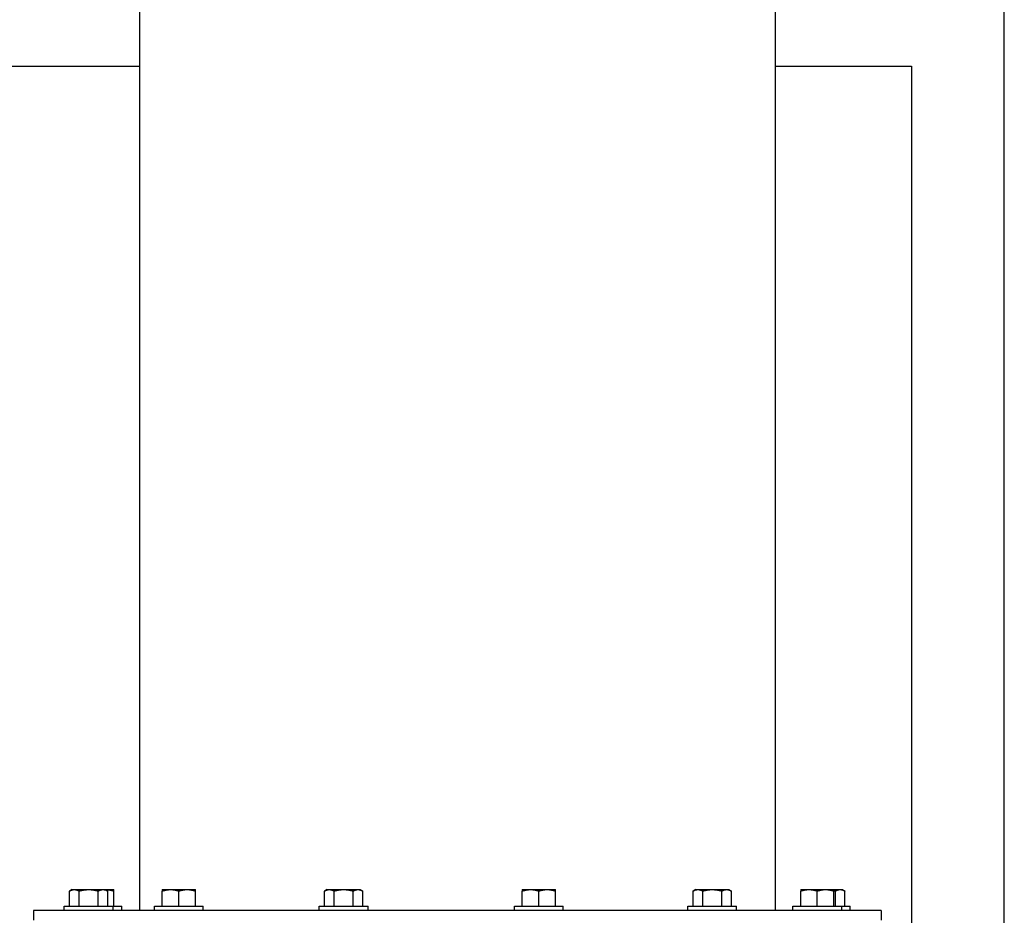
# Model space of a CAD drawing. Header units: inches. Extents: x 24 to 1128, y -94 to 748.
# Tile 53 of 256: x 333 to 352, y 212 to 229. Entities that reach past the tile are written whole.
import ezdxf

# ---------------------------------------------------------------- set-up
doc = ezdxf.new("R2010")
doc.units = ezdxf.units.IN
doc.header["$LTSCALE"] = 32
doc.header["$MEASUREMENT"] = 0
doc.layers.add('Visible (ANSI)', color=7, linetype='Continuous', lineweight=30)

msp = doc.modelspace()

# ---------------------------------------------------------------- linework, layer by layer
at = {"layer": 'Visible (ANSI)'}
for p, q in [((335.47102, 338.68787), (335.47102, 212.12557)), ((347.47101, 338.68787), (347.47101, 212.12557)), ((351.79552, 150.38487), (351.79552, 292.25037)), ((324.42052, 228.06287), (335.47102, 228.06287)), ((347.47101, 228.06287), (350.04552, 228.06287)), ((350.04552, 228.06287), (350.04552, 180.06287)), ((334.20169, 212.52157), (334.15335, 212.49366)), ((334.15335, 212.20557), (334.15335, 212.49366)), ((334.20169, 212.52157), (334.24356, 212.52157)), ((334.24356, 212.52157), (334.51419, 212.52157)), ((334.33377, 212.20557), (334.33377, 212.49366)), ((334.51419, 212.52157), (334.78483, 212.52157)), ((334.69461, 212.20557), (334.69461, 212.49366)), ((334.78483, 212.52157), (334.82669, 212.52157)), ((334.82669, 212.52157), (334.87504, 212.49366)), ((334.82669, 212.52157), (334.83217, 212.52157)), ((334.83217, 212.52157), (334.98842, 212.52157)), ((334.87504, 212.20557), (334.87504, 212.49366)), ((334.98842, 212.20557), (334.98842, 212.49366)), ((335.90395, 212.52157), (336.0602, 212.52157)), ((335.90395, 212.20557), (335.90395, 212.49366)), ((336.0602, 212.52157), (336.3727, 212.52157)), ((336.21645, 212.20557), (336.21645, 212.49366)), ((336.3727, 212.52157), (336.52895, 212.52157)), ((336.52895, 212.20557), (336.52895, 212.49366)), ((339.01406, 212.52157), (338.96572, 212.49366)), ((338.96572, 212.20557), (338.96572, 212.49366)), ((339.01406, 212.52157), (339.05593, 212.52157)), ((339.05593, 212.52157), (339.32656, 212.52157)), ((339.14614, 212.20557), (339.14614, 212.49366)), ((339.32656, 212.52157), (339.5972, 212.52157)), ((339.50699, 212.20557), (339.50699, 212.49366)), ((339.5972, 212.52157), (339.63906, 212.52157)), ((339.63906, 212.52157), (339.68741, 212.49366)), ((339.68741, 212.20557), (339.68741, 212.49366)), ((342.69869, 212.52157), (342.85494, 212.52157)), ((342.69869, 212.20557), (342.69869, 212.49366)), ((342.85494, 212.52157), (343.16744, 212.52157)), ((343.01119, 212.20557), (343.01119, 212.49366)), ((343.16744, 212.52157), (343.32369, 212.52157)), ((343.32369, 212.20557), (343.32369, 212.49366)), ((345.97053, 212.52157), (345.92218, 212.49366)), ((345.92218, 212.20557), (345.92218, 212.49366)), ((345.97053, 212.52157), (346.0124, 212.52157)), ((346.0124, 212.52157), (346.28303, 212.52157)), ((346.10261, 212.20557), (346.10261, 212.49366)), ((346.28303, 212.52157), (346.55366, 212.52157)), ((346.46345, 212.20557), (346.46345, 212.49366)), ((346.55366, 212.52157), (346.59553, 212.52157)), ((346.59553, 212.52157), (346.64387, 212.49366)), ((346.64387, 212.20557), (346.64387, 212.49366)), ((347.9529, 212.52157), (348.10915, 212.52157)), ((347.9529, 212.20557), (347.9529, 212.49366)), ((348.10915, 212.52157), (348.42165, 212.52157)), ((348.2654, 212.20557), (348.2654, 212.49366)), ((348.42165, 212.52157), (348.5779, 212.52157)), ((348.5779, 212.52157), (348.69775, 212.52157)), ((348.5779, 212.20557), (348.5779, 212.49366)), ((348.60754, 212.20557), (348.60754, 212.49366)), ((348.69775, 212.52157), (348.73962, 212.52157)), ((348.73962, 212.52157), (348.78796, 212.49366)), ((348.78796, 212.20557), (348.78796, 212.49366)), ((333.47066, 212.12557), (333.47066, 211.94627)), ((349.47066, 212.12557), (333.47066, 212.12557)), ((334.05319, 212.12557), (334.05319, 212.20557)), ((334.05319, 212.20557), (334.97519, 212.20557)), ((334.97519, 212.12557), (334.97519, 212.20557)), ((334.97519, 212.20557), (335.13692, 212.20557)), ((335.13692, 212.12557), (335.13692, 212.20557)), ((335.75545, 212.12557), (335.75545, 212.20557)), ((335.75545, 212.20557), (336.67745, 212.20557)), ((336.67745, 212.12557), (336.67745, 212.20557)), ((338.86556, 212.12557), (338.86556, 212.20557)), ((338.86556, 212.20557), (339.78756, 212.20557)), ((339.78756, 212.12557), (339.78756, 212.20557)), ((342.55019, 212.12557), (342.55019, 212.20557)), ((342.55019, 212.20557), (343.47219, 212.20557)), ((343.47219, 212.12557), (343.47219, 212.20557)), ((345.82203, 212.12557), (345.82203, 212.20557)), ((345.82203, 212.20557), (346.74403, 212.20557)), ((346.74403, 212.12557), (346.74403, 212.20557)), ((347.8044, 212.12557), (347.8044, 212.20557)), ((347.8044, 212.20557), (348.7264, 212.20557)), ((348.7264, 212.20557), (348.88812, 212.20557)), ((348.7264, 212.12557), (348.7264, 212.20557)), ((348.88812, 212.12557), (348.88812, 212.20557)), ((349.47066, 212.12557), (349.47066, 211.94627))]:
    msp.add_line(p, q, dxfattribs=at)
for points, weights in [([(334.15335, 212.49366), (334.20169, 212.52157), (334.24356, 212.52157)], [1, 1.0379548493, 1]), ([(334.24356, 212.52157), (334.28543, 212.52157), (334.33377, 212.49366)], [1, 1.0379548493, 1]), ([(334.33377, 212.49366), (334.43046, 212.52157), (334.51419, 212.52157)], [1, 1.0379548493, 1]), ([(334.51419, 212.52157), (334.59793, 212.52157), (334.69461, 212.49366)], [1, 1.0379548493, 1]), ([(334.69461, 212.49366), (334.74296, 212.52157), (334.78483, 212.52157)], [1, 1.0379548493, 1]), ([(334.78483, 212.52157), (334.82669, 212.52157), (334.87504, 212.49366)], [1, 1.0379548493, 1]), ([(334.82675, 212.52153), (334.82946, 212.52157), (334.83217, 212.52157)], [1.00263347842, 1.00136589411, 1]), ([(334.83217, 212.52157), (334.90468, 212.52157), (334.98842, 212.49366)], [1, 1.0379548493, 1]), ([(334.98842, 212.49366), (334.98842, 212.52157), (334.98842, 212.52157)], [1, 1.0379548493, 1]), ([(335.90395, 212.52157), (335.90395, 212.52157), (335.90395, 212.49366)], [1, 1.0379548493, 1]), ([(335.90395, 212.49366), (335.98768, 212.52157), (336.0602, 212.52157)], [1, 1.0379548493, 1]), ([(336.0602, 212.52157), (336.13271, 212.52157), (336.21645, 212.49366)], [1, 1.0379548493, 1]), ([(336.21645, 212.49366), (336.30018, 212.52157), (336.3727, 212.52157)], [1, 1.0379548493, 1]), ([(336.3727, 212.52157), (336.44521, 212.52157), (336.52895, 212.49366)], [1, 1.0379548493, 1]), ([(336.52895, 212.49366), (336.52895, 212.52157), (336.52895, 212.52157)], [1, 1.0379548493, 1]), ([(338.96572, 212.49366), (339.01406, 212.52157), (339.05593, 212.52157)], [1, 1.0379548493, 1]), ([(339.05593, 212.52157), (339.0978, 212.52157), (339.14614, 212.49366)], [1, 1.0379548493, 1]), ([(339.14614, 212.49366), (339.24283, 212.52157), (339.32656, 212.52157)], [1, 1.0379548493, 1]), ([(339.32656, 212.52157), (339.4103, 212.52157), (339.50699, 212.49366)], [1, 1.0379548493, 1]), ([(339.50699, 212.49366), (339.55533, 212.52157), (339.5972, 212.52157)], [1, 1.0379548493, 1]), ([(339.5972, 212.52157), (339.63906, 212.52157), (339.68741, 212.49366)], [1, 1.0379548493, 1]), ([(342.69869, 212.52157), (342.69869, 212.52157), (342.69869, 212.49366)], [1, 1.0379548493, 1]), ([(342.69869, 212.49366), (342.78242, 212.52157), (342.85494, 212.52157)], [1, 1.0379548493, 1]), ([(342.85494, 212.52157), (342.92745, 212.52157), (343.01119, 212.49366)], [1, 1.0379548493, 1]), ([(343.01119, 212.49366), (343.09492, 212.52157), (343.16744, 212.52157)], [1, 1.0379548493, 1]), ([(343.16744, 212.52157), (343.23995, 212.52157), (343.32369, 212.49366)], [1, 1.0379548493, 1]), ([(343.32369, 212.49366), (343.32369, 212.52157), (343.32369, 212.52157)], [1, 1.0379548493, 1]), ([(345.92218, 212.49366), (345.97053, 212.52157), (346.0124, 212.52157)], [1, 1.0379548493, 1]), ([(346.0124, 212.52157), (346.05426, 212.52157), (346.10261, 212.49366)], [1, 1.0379548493, 1]), ([(346.10261, 212.49366), (346.19929, 212.52157), (346.28303, 212.52157)], [1, 1.0379548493, 1]), ([(346.28303, 212.52157), (346.36676, 212.52157), (346.46345, 212.49366)], [1, 1.0379548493, 1]), ([(346.46345, 212.49366), (346.51179, 212.52157), (346.55366, 212.52157)], [1, 1.0379548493, 1]), ([(346.55366, 212.52157), (346.59553, 212.52157), (346.64387, 212.49366)], [1, 1.0379548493, 1]), ([(347.9529, 212.52157), (347.9529, 212.52157), (347.9529, 212.49366)], [1, 1.0379548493, 1]), ([(347.9529, 212.49366), (348.03663, 212.52157), (348.10915, 212.52157)], [1, 1.0379548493, 1]), ([(348.10915, 212.52157), (348.18166, 212.52157), (348.2654, 212.49366)], [1, 1.0379548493, 1]), ([(348.2654, 212.49366), (348.34913, 212.52157), (348.42165, 212.52157)], [1, 1.0379548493, 1]), ([(348.42165, 212.52157), (348.49416, 212.52157), (348.5779, 212.49366)], [1, 1.0379548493, 1]), ([(348.5779, 212.49366), (348.5779, 212.52157), (348.5779, 212.52157)], [1, 1.0379548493, 1]), ([(348.5779, 212.50167), (348.59243, 212.49802), (348.60754, 212.49366)], [1.00975573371, 1.00574851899, 1]), ([(348.60754, 212.49366), (348.65589, 212.52157), (348.69775, 212.52157)], [1, 1.0379548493, 1]), ([(348.69775, 212.52157), (348.73962, 212.52157), (348.78796, 212.49366)], [1, 1.0379548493, 1])]:
    msp.add_rational_spline(points, weights, degree=2, dxfattribs=at)

doc.saveas('drawing.dxf')
